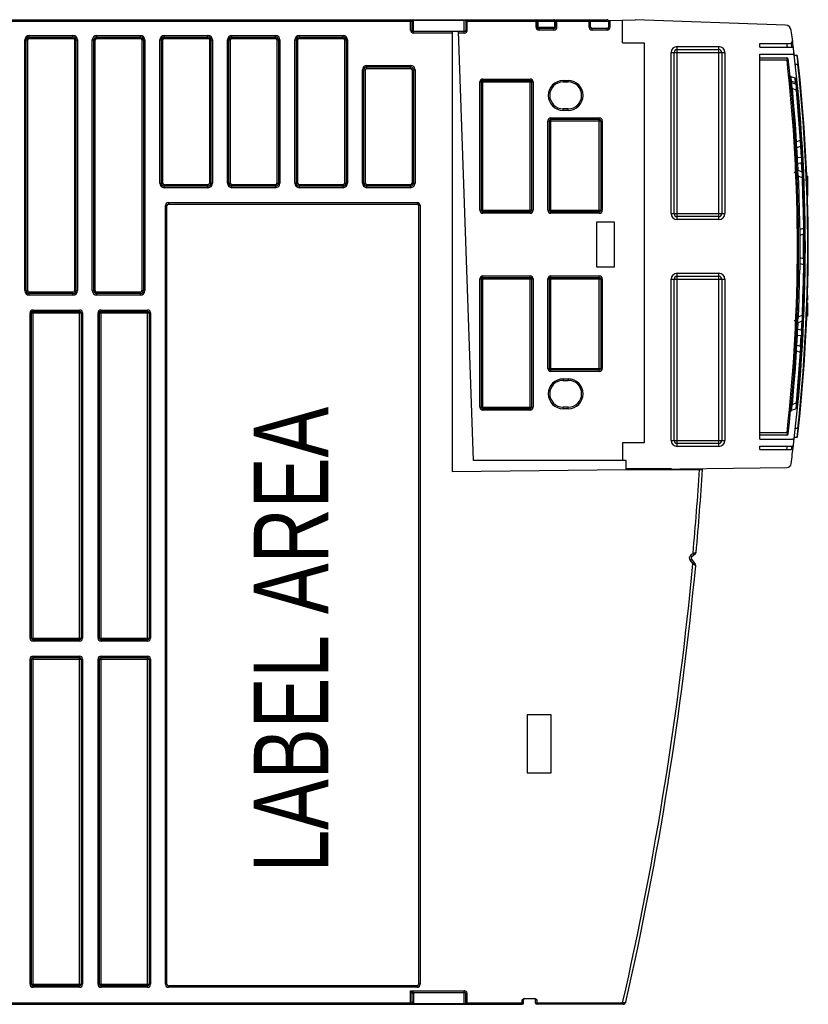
# Model space of a CAD drawing. Extents: x 0 to 420, y 0 to 297.
# Tile 3 of 37: x 173 to 199, y 61 to 94. Entities that reach past the tile are written whole.
import ezdxf

# ---------------------------------------------------------------- set-up
doc = ezdxf.new("R2010")
doc.units = 0
doc.header["$LTSCALE"] = 23.1
doc.layers.get('0').update_dxf_attribs({"linetype": 'CONTINUOUS'})
doc.styles.add('TEXTSTYLE_1', font='txt', dxfattribs={"width": 0.8})

msp = doc.modelspace()

# ---------------------------------------------------------------- linework, layer by layer
at = {"color": 7, "linetype": 'CONTINUOUS'}
for p, q in [((146.74, 93.839), (190.736, 93.839)), ((185.98, 93.489), (185.98, 93.789)), ((187.78, 93.789), (187.78, 93.489)), ((190.186, 93.589), (190.186, 93.789)), ((190.786, 93.789), (190.786, 93.589)), ((190.836, 93.839), (192.516, 93.839)), ((191.966, 93.589), (191.966, 93.789)), ((192.566, 93.808), (193.455, 93.839)), ((192.566, 93.808), (192.566, 93.589)), ((193.036, 93.063), (193.036, 93.825)), ((198.505, 93.656), (193.455, 93.839)), ((187.73, 93.439), (186.03, 93.439)), ((187.326, 93.439), (187.326, 78.694)), ((188.042, 79.063), (187.54, 93.439)), ((190.736, 93.539), (190.236, 93.539)), ((192.516, 93.539), (192.016, 93.539)), ((173.044, 84.759), (173.044, 93.159)), ((173.144, 93.259), (174.608, 93.259)), ((174.708, 93.159), (174.708, 84.759)), ((175.308, 84.759), (175.308, 93.159)), ((175.408, 93.259), (176.872, 93.259)), ((176.972, 93.159), (176.972, 84.759)), ((177.572, 88.359), (177.572, 93.159)), ((177.672, 93.259), (179.136, 93.259)), ((179.236, 93.159), (179.236, 88.359)), ((179.836, 88.359), (179.836, 93.159)), ((179.936, 93.259), (181.4, 93.259)), ((181.5, 93.159), (181.5, 88.359)), ((182.1, 88.359), (182.1, 93.159)), ((182.2, 93.259), (183.664, 93.259)), ((183.764, 93.159), (183.764, 88.359)), ((193.036, 93.063), (193.766, 93.063)), ((193.766, 93.063), (193.766, 79.663)), ((194.766, 87.339), (194.766, 92.739)), ((194.866, 92.839), (196.266, 92.839)), ((196.366, 92.739), (196.366, 87.339)), ((197.64, 93.039), (198.638, 93.039)), ((197.64, 92.919), (197.64, 93.039)), ((197.64, 92.919), (198.722, 92.919)), ((197.64, 92.679), (198.738, 92.679)), ((197.64, 79.781), (197.64, 92.679)), ((197.64, 92.559), (198.548, 92.559)), ((198.882, 92.639), (198.799, 92.639)), ((184.364, 88.359), (184.364, 92.159)), ((184.464, 92.259), (185.928, 92.259)), ((186.028, 92.159), (186.028, 88.359)), ((188.306, 87.451), (188.306, 91.751)), ((188.356, 91.801), (189.936, 91.801)), ((189.986, 91.751), (189.986, 87.451)), ((191.045, 91.751), (191.215, 91.751)), ((198.824, 91.876), (198.686, 91.926)), ((198.844, 91.676), (198.706, 91.726)), ((198.73, 91.536), (198.856, 91.49)), ((191.215, 90.851), (191.045, 90.851)), ((190.586, 87.451), (190.586, 90.451)), ((190.636, 90.501), (192.256, 90.501)), ((192.306, 90.451), (192.306, 87.451)), ((198.99, 89.785), (198.872, 89.741)), ((198.834, 89.698), (198.835, 89.699)), ((198.887, 89.555), (198.999, 89.595)), ((199.052, 89.41), (199.038, 89.655)), ((199.064, 89.197), (199.052, 89.41)), ((199.049, 88.739), (198.921, 88.786)), ((199.09, 88.66), (199.078, 88.911)), ((198.794, 88.737), (198.871, 88.678)), ((198.932, 88.597), (199.055, 88.552)), ((199.092, 88.612), (199.09, 88.66)), ((199.24, 88.597), (199.213, 88.597)), ((199.24, 88.597), (199.24, 87.92)), ((179.136, 88.259), (177.672, 88.259)), ((181.4, 88.259), (179.936, 88.259)), ((183.664, 88.259), (182.2, 88.259)), ((185.928, 88.259), (184.464, 88.259)), ((199.24, 88.261), (199.224, 88.261)), ((177.76, 61.509), (177.76, 87.609)), ((177.81, 87.659), (186.15, 87.659)), ((186.2, 87.609), (186.2, 61.509)), ((189.936, 87.401), (188.356, 87.401)), ((192.256, 87.401), (190.636, 87.401)), ((196.266, 87.239), (194.866, 87.239)), ((198.933, 87.281), (198.932, 87.281)), ((192.766, 87.051), (192.166, 87.051)), ((192.166, 87.051), (192.166, 85.551)), ((192.766, 85.551), (192.766, 87.051)), ((199.099, 86.846), (198.988, 86.805)), ((198.991, 86.617), (199.1, 86.657)), ((199.1, 85.821), (198.99, 85.861)), ((192.166, 85.551), (192.766, 85.551)), ((198.988, 85.673), (199.099, 85.633)), ((188.306, 80.851), (188.306, 85.151)), ((188.356, 85.201), (189.936, 85.201)), ((189.986, 85.151), (189.986, 80.851)), ((190.586, 82.151), (190.586, 85.151)), ((190.636, 85.201), (192.256, 85.201)), ((192.306, 85.151), (192.306, 82.151)), ((194.866, 85.239), (196.266, 85.239)), ((194.766, 79.739), (194.766, 85.139)), ((196.366, 85.139), (196.366, 79.739)), ((174.608, 84.659), (173.144, 84.659)), ((176.872, 84.659), (175.408, 84.659)), ((199.24, 84.599), (199.24, 84.439)), ((199.24, 84.204), (199.223, 84.204)), ((199.24, 84.352), (199.24, 83.899)), ((173.22, 73.109), (173.22, 84.009)), ((173.27, 84.059), (174.83, 84.059)), ((174.88, 84.009), (174.88, 73.109)), ((175.5, 73.109), (175.5, 84.009)), ((175.55, 84.059), (177.11, 84.059)), ((177.16, 84.009), (177.16, 73.109)), ((199.055, 83.927), (198.932, 83.882)), ((199.078, 83.569), (199.09, 83.822)), ((199.24, 83.899), (199.214, 83.899)), ((199.24, 84.048), (199.219, 84.048)), ((198.794, 83.741), (198.871, 83.8)), ((198.921, 83.693), (199.049, 83.74)), ((199.052, 83.068), (199.064, 83.281)), ((198.999, 82.883), (198.887, 82.924)), ((199.038, 82.823), (199.052, 83.068)), ((198.834, 82.781), (198.835, 82.779)), ((198.872, 82.737), (198.99, 82.694)), ((192.256, 82.101), (190.636, 82.101)), ((191.045, 81.751), (191.215, 81.751)), ((191.215, 80.851), (191.045, 80.851)), ((198.856, 80.988), (198.73, 80.942)), ((189.936, 80.801), (188.356, 80.801)), ((198.706, 80.752), (198.844, 80.802)), ((198.548, 79.919), (197.64, 79.919)), ((193.766, 79.663), (193.036, 79.663)), ((193.036, 79.663), (193.036, 79.063)), ((196.266, 79.639), (194.866, 79.639)), ((197.64, 79.781), (198.736, 79.781)), ((197.64, 79.541), (198.72, 79.541)), ((197.64, 79.439), (197.64, 79.541)), ((198.882, 79.839), (198.799, 79.839)), ((197.64, 79.439), (198.695, 79.439)), ((193.162, 79.063), (188.042, 79.063)), ((193.162, 78.763), (193.162, 79.063)), ((187.326, 78.694), (193.162, 78.763)), ((194.679, 78.781), (193.162, 78.781)), ((193.166, 78.763), (198.544, 78.827)), ((193.166, 78.763), (195.72, 78.763)), ((195.481, 75.938), (195.356, 75.837)), ((195.347, 75.753), (195.476, 75.593)), ((174.83, 73.059), (173.27, 73.059)), ((177.11, 73.059), (175.55, 73.059)), ((173.22, 61.509), (173.22, 72.409)), ((173.27, 72.459), (174.83, 72.459)), ((174.88, 72.409), (174.88, 61.509)), ((175.5, 61.509), (175.5, 72.409)), ((175.55, 72.459), (177.11, 72.459)), ((177.16, 72.409), (177.16, 61.509)), ((190.641, 70.539), (189.841, 70.539)), ((189.841, 70.539), (189.841, 68.599)), ((190.641, 68.599), (190.641, 70.539)), ((189.841, 68.599), (190.641, 68.599)), ((174.83, 61.459), (173.27, 61.459)), ((177.11, 61.459), (175.55, 61.459)), ((186.15, 61.459), (177.81, 61.459)), ((185.98, 60.889), (185.98, 61.189)), ((186.03, 61.239), (187.73, 61.239)), ((187.78, 60.889), (187.78, 61.189)), ((146.74, 60.839), (189.67, 60.839)), ((189.72, 60.889), (189.72, 60.989)), ((189.757, 61.039), (190.083, 61.039)), ((190.12, 60.889), (190.12, 60.989)), ((193.052, 60.839), (190.17, 60.839))]:
    msp.add_line(p, q, dxfattribs=at)
at = {"color": 9, "linetype": 'CONTINUOUS'}
for p, q in [((147.492, 93.789), (185.98, 93.789)), ((185.93, 93.489), (185.93, 93.839)), ((186.03, 93.389), (186.03, 93.839)), ((186.03, 93.825), (187.73, 93.825)), ((187.73, 93.389), (187.73, 93.839)), ((187.78, 93.789), (192.566, 93.789)), ((187.83, 93.489), (187.83, 93.839)), ((190.136, 93.589), (190.136, 93.839)), ((190.201, 93.789), (190.201, 93.589)), ((190.771, 93.589), (190.771, 93.789)), ((190.836, 93.589), (190.836, 93.839)), ((191.916, 93.589), (191.916, 93.839)), ((192.616, 93.81), (192.616, 93.589)), ((185.93, 93.489), (185.98, 93.489)), ((187.83, 93.489), (187.78, 93.489)), ((190.136, 93.589), (190.836, 93.589)), ((190.236, 93.489), (190.236, 93.539)), ((190.736, 93.489), (190.236, 93.489)), ((190.736, 93.489), (190.736, 93.539)), ((190.777, 93.561), (190.774, 93.57)), ((191.916, 93.589), (191.966, 93.589)), ((192.016, 93.489), (192.016, 93.539)), ((192.516, 93.489), (192.016, 93.489)), ((192.516, 93.489), (192.516, 93.539)), ((192.616, 93.589), (192.566, 93.589)), ((172.994, 84.759), (172.994, 93.159)), ((172.994, 93.159), (173.094, 93.159)), ((173.094, 84.759), (173.094, 93.159)), ((173.144, 93.209), (173.144, 93.309)), ((173.144, 93.309), (174.608, 93.309)), ((173.144, 93.209), (174.608, 93.209)), ((174.608, 93.209), (174.608, 93.309)), ((174.658, 93.159), (174.658, 84.759)), ((174.658, 93.159), (174.758, 93.159)), ((174.758, 93.159), (174.758, 84.759)), ((175.258, 84.759), (175.258, 93.159)), ((175.258, 93.159), (175.358, 93.159)), ((175.358, 84.759), (175.358, 93.159)), ((175.408, 93.209), (175.408, 93.309)), ((175.408, 93.309), (176.872, 93.309)), ((175.408, 93.209), (176.872, 93.209)), ((176.872, 93.209), (176.872, 93.309)), ((176.922, 93.159), (176.922, 84.759)), ((176.922, 93.159), (177.022, 93.159)), ((177.022, 93.159), (177.022, 84.759)), ((177.522, 88.359), (177.522, 93.159)), ((177.522, 93.159), (177.622, 93.159)), ((177.622, 88.359), (177.622, 93.159)), ((177.672, 93.209), (177.672, 93.309)), ((177.672, 93.309), (179.136, 93.309)), ((177.672, 93.209), (179.136, 93.209)), ((179.136, 93.209), (179.136, 93.309)), ((179.186, 93.159), (179.186, 88.359)), ((179.186, 93.159), (179.286, 93.159)), ((179.286, 93.159), (179.286, 88.359)), ((179.786, 88.359), (179.786, 93.159)), ((179.786, 93.159), (179.886, 93.159)), ((179.886, 88.359), (179.886, 93.159)), ((179.936, 93.209), (179.936, 93.309)), ((179.936, 93.309), (181.4, 93.309)), ((179.936, 93.209), (181.4, 93.209)), ((181.4, 93.209), (181.4, 93.309)), ((181.45, 93.159), (181.45, 88.359)), ((181.45, 93.159), (181.55, 93.159)), ((181.55, 93.159), (181.55, 88.359)), ((182.05, 88.359), (182.05, 93.159)), ((182.05, 93.159), (182.15, 93.159)), ((182.15, 88.359), (182.15, 93.159)), ((182.2, 93.209), (182.2, 93.309)), ((182.2, 93.309), (183.664, 93.309)), ((182.2, 93.209), (183.664, 93.209)), ((183.664, 93.209), (183.664, 93.309)), ((183.714, 93.159), (183.714, 88.359)), ((183.714, 93.159), (183.814, 93.159)), ((183.814, 93.159), (183.814, 88.359)), ((187.326, 93.389), (186.03, 93.389)), ((187.73, 93.389), (187.542, 93.389)), ((194.666, 92.739), (196.466, 92.739)), ((194.666, 87.339), (194.666, 92.739)), ((194.866, 92.939), (196.266, 92.939)), ((194.866, 87.139), (194.866, 92.939)), ((196.266, 87.139), (196.266, 92.939)), ((196.466, 92.739), (196.466, 87.339)), ((198.715, 92.922), (198.716, 92.921)), ((198.553, 92.479), (197.64, 92.479)), ((198.548, 92.559), (198.553, 92.479)), ((198.592, 92.484), (198.553, 92.479)), ((198.882, 92.639), (198.902, 92.446)), ((198.902, 92.446), (198.913, 92.339)), ((184.314, 88.359), (184.314, 92.159)), ((184.314, 92.159), (184.414, 92.159)), ((184.414, 88.359), (184.414, 92.159)), ((184.464, 92.209), (184.464, 92.309)), ((184.464, 92.309), (185.928, 92.309)), ((184.464, 92.209), (185.928, 92.209)), ((185.928, 92.209), (185.928, 92.309)), ((185.978, 92.159), (185.978, 88.359)), ((185.978, 92.159), (186.078, 92.159)), ((186.078, 92.159), (186.078, 88.359)), ((198.913, 92.339), (198.833, 92.339)), ((198.933, 92.341), (198.913, 92.339)), ((188.256, 91.751), (190.036, 91.751)), ((188.256, 87.451), (188.256, 91.751)), ((188.356, 91.851), (189.936, 91.851)), ((188.356, 87.351), (188.356, 91.851)), ((189.936, 87.351), (189.936, 91.851)), ((190.036, 91.751), (190.036, 87.451)), ((191.045, 91.801), (191.215, 91.801)), ((191.045, 91.801), (191.045, 91.751)), ((191.215, 91.801), (191.215, 91.751)), ((198.703, 91.768), (198.683, 91.779)), ((198.703, 91.768), (198.686, 91.926)), ((198.838, 91.731), (198.703, 91.768)), ((198.838, 91.731), (198.824, 91.876)), ((198.691, 91.533), (198.73, 91.536)), ((198.702, 91.729), (198.701, 91.737)), ((198.838, 91.731), (198.845, 91.708)), ((198.845, 91.708), (198.848, 91.674)), ((198.856, 91.49), (198.896, 91.494)), ((191.045, 90.801), (191.045, 90.851)), ((191.215, 90.801), (191.045, 90.801)), ((191.215, 90.801), (191.215, 90.851)), ((190.536, 90.451), (192.356, 90.451)), ((190.536, 87.451), (190.536, 90.451)), ((190.636, 90.551), (192.256, 90.551)), ((190.636, 87.351), (190.636, 90.551)), ((192.256, 87.351), (192.256, 90.551)), ((192.356, 90.451), (192.356, 87.451)), ((199.03, 89.787), (198.99, 89.785)), ((198.872, 89.741), (198.832, 89.739)), ((198.901, 89.209), (198.881, 89.551)), ((199.003, 89.596), (199.025, 89.225)), ((199.025, 89.225), (198.901, 89.209)), ((198.914, 89.027), (199.03, 89.041)), ((198.926, 88.784), (198.914, 89.027)), ((199.03, 89.041), (199.044, 88.741)), ((198.892, 88.595), (198.932, 88.597)), ((199.055, 88.552), (199.094, 88.553)), ((199.24, 88.572), (199.214, 88.572)), ((199.24, 88.512), (199.216, 88.512)), ((199.24, 88.443), (199.218, 88.443)), ((177.522, 88.359), (177.622, 88.359)), ((177.672, 88.209), (177.672, 88.309)), ((179.136, 88.309), (177.672, 88.309)), ((179.136, 88.209), (177.672, 88.209)), ((179.136, 88.209), (179.136, 88.309)), ((179.186, 88.359), (179.286, 88.359)), ((179.786, 88.359), (179.886, 88.359)), ((179.936, 88.209), (179.936, 88.309)), ((181.4, 88.309), (179.936, 88.309)), ((181.4, 88.209), (179.936, 88.209)), ((181.4, 88.209), (181.4, 88.309)), ((181.45, 88.359), (181.55, 88.359)), ((182.05, 88.359), (182.15, 88.359)), ((182.2, 88.209), (182.2, 88.309)), ((183.664, 88.309), (182.2, 88.309)), ((183.664, 88.209), (182.2, 88.209)), ((183.664, 88.209), (183.664, 88.309)), ((183.714, 88.359), (183.814, 88.359)), ((184.314, 88.359), (184.414, 88.359)), ((184.464, 88.209), (184.464, 88.309)), ((185.928, 88.309), (184.464, 88.309)), ((185.928, 88.209), (184.464, 88.209)), ((185.928, 88.209), (185.928, 88.309)), ((185.978, 88.359), (186.078, 88.359)), ((199.24, 88.392), (199.22, 88.392)), ((177.71, 61.509), (177.71, 87.609)), ((177.71, 87.609), (177.76, 87.609)), ((177.81, 87.709), (177.81, 87.659)), ((177.81, 87.709), (186.15, 87.709)), ((186.15, 87.709), (186.15, 87.659)), ((186.25, 87.609), (186.2, 87.609)), ((186.25, 87.609), (186.25, 61.509)), ((188.256, 87.451), (190.036, 87.451)), ((190.536, 87.451), (192.356, 87.451)), ((189.936, 87.351), (188.356, 87.351)), ((192.256, 87.351), (190.636, 87.351)), ((194.666, 87.339), (196.466, 87.339)), ((196.266, 87.139), (194.866, 87.139)), ((199.139, 86.846), (199.099, 86.846)), ((199.099, 85.633), (199.139, 85.632)), ((188.256, 85.151), (190.036, 85.151)), ((188.256, 80.851), (188.256, 85.151)), ((188.356, 85.251), (189.936, 85.251)), ((188.356, 80.751), (188.356, 85.251)), ((189.936, 80.751), (189.936, 85.251)), ((190.036, 85.151), (190.036, 80.851)), ((190.536, 85.151), (192.356, 85.151)), ((190.536, 82.151), (190.536, 85.151)), ((190.636, 85.251), (192.256, 85.251)), ((190.636, 82.051), (190.636, 85.251)), ((192.256, 82.051), (192.256, 85.251)), ((192.356, 85.151), (192.356, 82.151)), ((194.866, 85.339), (196.266, 85.339)), ((194.866, 79.539), (194.866, 85.339)), ((196.266, 79.539), (196.266, 85.339)), ((194.666, 85.139), (196.466, 85.139)), ((194.666, 79.739), (194.666, 85.139)), ((196.466, 85.139), (196.466, 79.739)), ((172.994, 84.759), (173.094, 84.759)), ((173.144, 84.609), (173.144, 84.709)), ((174.608, 84.709), (173.144, 84.709)), ((174.608, 84.609), (173.144, 84.609)), ((174.608, 84.609), (174.608, 84.709)), ((174.658, 84.759), (174.758, 84.759)), ((175.258, 84.759), (175.358, 84.759)), ((175.408, 84.609), (175.408, 84.709)), ((176.872, 84.709), (175.408, 84.709)), ((176.872, 84.609), (175.408, 84.609)), ((176.872, 84.609), (176.872, 84.709)), ((176.922, 84.759), (177.022, 84.759)), ((173.17, 73.109), (173.17, 84.009)), ((173.17, 84.009), (174.93, 84.009)), ((173.27, 73.009), (173.27, 84.109)), ((173.27, 84.109), (174.83, 84.109)), ((174.83, 73.009), (174.83, 84.109)), ((174.93, 84.009), (174.93, 73.109)), ((175.45, 73.109), (175.45, 84.009)), ((175.45, 84.009), (177.21, 84.009)), ((175.55, 73.009), (175.55, 84.109)), ((175.55, 84.109), (177.11, 84.109)), ((177.11, 73.009), (177.11, 84.109)), ((177.21, 84.009), (177.21, 73.109)), ((198.932, 83.882), (198.892, 83.884)), ((199.094, 83.925), (199.055, 83.927)), ((198.914, 83.452), (198.926, 83.693)), ((199.044, 83.738), (199.03, 83.438)), ((198.881, 82.927), (198.901, 83.27)), ((198.901, 83.27), (199.025, 83.254)), ((199.03, 83.438), (198.914, 83.452)), ((199.003, 82.883), (199.025, 83.254)), ((198.832, 82.74), (198.872, 82.737)), ((198.99, 82.694), (199.03, 82.691)), ((190.536, 82.151), (192.356, 82.151)), ((192.256, 82.051), (190.636, 82.051)), ((191.045, 81.801), (191.215, 81.801)), ((191.045, 81.801), (191.045, 81.751)), ((191.215, 81.801), (191.215, 81.751)), ((188.256, 80.851), (190.036, 80.851)), ((191.045, 80.801), (191.045, 80.851)), ((191.215, 80.801), (191.215, 80.851)), ((198.73, 80.942), (198.691, 80.946)), ((198.896, 80.985), (198.856, 80.988)), ((189.936, 80.751), (188.356, 80.751)), ((191.215, 80.801), (191.045, 80.801)), ((197.64, 79.999), (198.553, 79.999)), ((198.553, 79.999), (198.548, 79.919)), ((198.553, 79.999), (198.592, 79.995)), ((198.913, 80.139), (198.833, 80.139)), ((198.893, 79.94), (198.882, 79.839)), ((198.913, 80.139), (198.893, 79.94)), ((198.933, 80.137), (198.913, 80.139)), ((194.666, 79.739), (196.466, 79.739)), ((196.266, 79.539), (194.866, 79.539)), ((195.4, 75.95), (195.318, 75.884)), ((195.503, 75.979), (195.4, 75.95)), ((195.437, 75.903), (195.4, 75.95)), ((195.347, 75.753), (195.3, 75.715)), ((195.3, 75.715), (195.394, 75.6)), ((195.318, 75.884), (195.356, 75.837)), ((195.44, 75.637), (195.394, 75.6)), ((195.394, 75.6), (195.49, 75.55)), ((173.17, 73.109), (174.93, 73.109)), ((174.83, 73.009), (173.27, 73.009)), ((175.45, 73.109), (177.21, 73.109)), ((177.11, 73.009), (175.55, 73.009)), ((173.17, 72.409), (174.93, 72.409)), ((173.17, 61.509), (173.17, 72.409)), ((173.27, 72.509), (174.83, 72.509)), ((173.27, 61.409), (173.27, 72.509)), ((174.83, 61.409), (174.83, 72.509)), ((174.93, 72.409), (174.93, 61.509)), ((175.45, 72.409), (177.21, 72.409)), ((175.45, 61.509), (175.45, 72.409)), ((175.55, 72.509), (177.11, 72.509)), ((175.55, 61.409), (175.55, 72.509)), ((177.11, 61.409), (177.11, 72.509)), ((177.21, 72.409), (177.21, 61.509)), ((173.17, 61.509), (174.93, 61.509)), ((174.83, 61.409), (173.27, 61.409)), ((175.45, 61.509), (177.21, 61.509)), ((177.11, 61.409), (175.55, 61.409)), ((177.71, 61.509), (177.76, 61.509)), ((177.81, 61.409), (177.81, 61.459)), ((186.15, 61.409), (177.81, 61.409)), ((186.15, 61.409), (186.15, 61.459)), ((186.25, 61.509), (186.2, 61.509)), ((185.93, 61.289), (187.73, 61.289)), ((185.93, 61.289), (186.03, 61.239)), ((185.93, 61.289), (185.98, 61.189)), ((185.93, 60.839), (185.93, 61.289)), ((186.03, 61.239), (186.03, 60.925)), ((187.73, 61.281), (187.73, 61.289)), ((187.73, 61.264), (187.73, 61.281)), ((187.73, 61.246), (187.73, 61.264)), ((187.73, 60.839), (187.73, 61.246)), ((187.78, 61.189), (187.83, 61.189)), ((187.83, 60.839), (187.83, 61.189)), ((147.494, 60.889), (185.98, 60.889)), ((187.73, 60.854), (186.001, 60.854)), ((187.78, 60.889), (189.72, 60.889)), ((189.67, 60.989), (189.72, 60.989)), ((189.67, 60.839), (189.67, 60.989)), ((190.12, 60.989), (190.17, 60.989)), ((190.12, 60.889), (193.041, 60.889)), ((190.17, 60.839), (190.17, 60.989)), ((193.063, 60.887), (193.041, 60.889)), ((193.041, 60.839), (193.041, 60.889))]:
    msp.add_line(p, q, dxfattribs=at)
for points in [[(186.03, 93.825), (186.025, 93.824), (186.019, 93.824), (186.014, 93.823), (186.008, 93.821), (186.002, 93.819), (185.997, 93.816), (185.991, 93.812), (185.987, 93.807), (185.983, 93.802), (185.981, 93.796), (185.98, 93.789)], [(187.78, 93.789), (187.779, 93.796), (187.777, 93.802), (187.773, 93.807), (187.769, 93.812), (187.763, 93.816), (187.758, 93.819), (187.752, 93.821), (187.746, 93.823), (187.74, 93.824), (187.735, 93.824), (187.73, 93.825)], [(190.165, 93.839), (190.172, 93.838), (190.179, 93.835), (190.185, 93.831), (190.19, 93.825), (190.195, 93.817), (190.198, 93.808), (190.2, 93.799), (190.201, 93.789)], [(190.771, 93.789), (190.771, 93.799), (190.769, 93.808), (190.765, 93.817), (190.761, 93.825), (190.756, 93.831), (190.749, 93.835), (190.743, 93.838), (190.736, 93.839)], [(190.201, 93.589), (190.201, 93.579), (190.203, 93.57), (190.207, 93.561), (190.211, 93.554), (190.216, 93.548), (190.222, 93.543), (190.229, 93.54), (190.236, 93.539)], [(190.774, 93.57), (190.772, 93.579), (190.771, 93.589)], [(198.683, 91.779), (198.67, 91.796), (198.663, 91.817)], [(198.701, 91.737), (198.7, 91.751), (198.701, 91.761), (198.703, 91.768)], [(198.73, 91.536), (198.723, 91.575), (198.717, 91.61), (198.712, 91.64), (198.708, 91.666), (198.705, 91.687), (198.704, 91.704), (198.703, 91.717), (198.704, 91.724), (198.706, 91.726)], [(198.878, 91.682), (198.871, 91.702), (198.858, 91.72), (198.838, 91.731)], [(198.844, 91.676), (198.849, 91.666), (198.853, 91.639), (198.855, 91.599), (198.857, 91.549), (198.856, 91.49)], [(198.856, 91.49), (198.907, 90.922), (198.951, 90.354), (198.99, 89.785)], [(198.99, 89.785), (198.998, 89.726), (199.002, 89.674), (199.004, 89.633), (199.003, 89.606), (198.999, 89.595)], [(198.887, 89.555), (198.881, 89.563), (198.877, 89.588), (198.874, 89.63), (198.872, 89.682), (198.872, 89.741)], [(198.901, 89.209), (198.881, 89.215), (198.867, 89.224), (198.862, 89.236)], [(198.914, 89.027), (198.908, 89.055), (198.903, 89.09), (198.9, 89.131), (198.899, 89.17), (198.901, 89.209)], [(199.064, 89.197), (199.059, 89.209), (199.045, 89.219), (199.025, 89.225)], [(199.025, 89.225), (199.032, 89.175), (199.035, 89.124), (199.034, 89.077), (199.03, 89.041)], [(198.875, 88.975), (198.879, 88.996), (198.893, 89.015), (198.914, 89.027)], [(198.932, 88.597), (198.924, 88.662), (198.919, 88.714), (198.916, 88.755), (198.917, 88.778), (198.921, 88.786)], [(199.03, 89.041), (199.051, 89.052), (199.065, 89.07), (199.069, 89.092)], [(199.049, 88.739), (199.054, 88.728), (199.057, 88.701), (199.058, 88.661), (199.057, 88.61), (199.055, 88.552)], [(199.055, 88.552), (199.075, 87.983), (199.09, 87.414), (199.099, 86.846)], [(199.099, 86.846), (199.104, 86.787), (199.107, 86.735), (199.107, 86.694), (199.105, 86.668), (199.1, 86.657)], [(199.101, 85.821), (199.102, 86.093), (199.102, 86.382), (199.101, 86.657)], [(199.1, 85.821), (199.105, 85.81), (199.107, 85.783), (199.107, 85.742), (199.104, 85.691), (199.099, 85.633)], [(199.099, 85.633), (199.09, 85.064), (199.075, 84.495), (199.055, 83.927)], [(198.921, 83.693), (198.917, 83.701), (198.917, 83.726), (198.919, 83.768), (198.924, 83.819), (198.932, 83.882)], [(199.055, 83.927), (199.057, 83.868), (199.058, 83.817), (199.057, 83.776), (199.054, 83.75), (199.049, 83.74)], [(198.914, 83.452), (198.893, 83.463), (198.879, 83.482), (198.875, 83.503)], [(198.862, 83.243), (198.867, 83.254), (198.881, 83.264), (198.901, 83.27)], [(198.901, 83.27), (198.899, 83.311), (198.9, 83.352), (198.903, 83.391), (198.908, 83.425), (198.914, 83.452)], [(199.03, 83.438), (199.034, 83.401), (199.035, 83.354), (199.032, 83.302), (199.025, 83.254)], [(199.025, 83.254), (199.045, 83.259), (199.058, 83.269), (199.064, 83.281)], [(199.069, 83.386), (199.065, 83.407), (199.052, 83.426), (199.03, 83.438)], [(198.872, 82.737), (198.872, 82.799), (198.874, 82.851), (198.877, 82.892), (198.881, 82.916), (198.887, 82.924)], [(198.999, 82.883), (199.003, 82.872), (199.004, 82.845), (199.002, 82.803), (198.997, 82.752), (198.99, 82.694)], [(198.99, 82.694), (198.951, 82.125), (198.907, 81.556), (198.856, 80.988)], [(198.706, 80.752), (198.704, 80.754), (198.703, 80.761), (198.704, 80.774), (198.705, 80.791), (198.708, 80.812), (198.712, 80.838), (198.717, 80.869), (198.723, 80.903), (198.73, 80.942)], [(198.856, 80.988), (198.857, 80.929), (198.855, 80.878), (198.852, 80.838), (198.849, 80.812), (198.844, 80.802)], [(187.83, 61.189), (187.829, 61.203), (187.826, 61.217), (187.821, 61.231), (187.814, 61.243), (187.805, 61.255), (187.795, 61.265), (187.784, 61.273), (187.772, 61.28), (187.758, 61.285), (187.744, 61.288), (187.73, 61.289)], [(185.978, 60.845), (185.963, 60.842), (185.948, 60.84), (185.93, 60.839)], [(185.965, 60.854), (185.97, 60.857), (185.977, 60.859), (185.984, 60.859), (185.992, 60.857), (186.001, 60.854)], [(186.001, 60.854), (185.99, 60.849), (185.978, 60.845)], [(185.98, 60.889), (185.981, 60.896), (185.984, 60.903), (185.988, 60.909), (185.995, 60.914), (186.002, 60.919), (186.011, 60.922), (186.02, 60.924), (186.03, 60.925)], [(186.03, 60.925), (186.029, 60.908), (186.024, 60.892), (186.018, 60.878), (186.01, 60.865), (186.001, 60.854)], [(187.73, 60.854), (187.735, 60.854), (187.74, 60.855), (187.746, 60.856), (187.752, 60.857), (187.758, 60.86), (187.763, 60.863), (187.769, 60.867), (187.773, 60.871), (187.777, 60.877), (187.779, 60.883), (187.78, 60.889)], [(193.052, 60.839), (193.054, 60.84), (193.057, 60.844), (193.059, 60.85), (193.06, 60.857), (193.062, 60.866), (193.063, 60.876), (193.063, 60.887)], [(193.15, 60.917), (193.147, 60.91), (193.141, 60.903), (193.134, 60.897), (193.125, 60.893), (193.114, 60.889), (193.102, 60.887), (193.09, 60.886), (193.076, 60.886), (193.063, 60.887)]]:
    msp.add_lwpolyline(points, dxfattribs=at)
at = {"color": 7, "linetype": 'CONTINUOUS'}
for points in [[(198.686, 91.926), (198.676, 91.931), (198.667, 91.938), (198.66, 91.946), (198.653, 91.955), (198.649, 91.966), (198.647, 91.977)], [(198.863, 91.826), (198.861, 91.837), (198.857, 91.847), (198.851, 91.857), (198.843, 91.865), (198.834, 91.872), (198.824, 91.876)], [(198.872, 89.741), (198.831, 90.34), (198.784, 90.939), (198.73, 91.536)], [(198.971, 87.263), (198.969, 87.4), (198.954, 87.998), (198.932, 88.597)], [(198.932, 83.882), (198.954, 84.48), (198.969, 85.078), (198.973, 85.299)], [(198.73, 80.942), (198.784, 81.54), (198.831, 82.138), (198.872, 82.737)], [(198.718, 80.872), (198.699, 80.861), (198.686, 80.843), (198.679, 80.822)], [(189.67, 60.989), (189.686, 61.005), (189.701, 61.017), (189.715, 61.027), (189.73, 61.034), (189.743, 61.038), (189.757, 61.039)], [(190.083, 61.039), (190.096, 61.038), (190.11, 61.034), (190.124, 61.027), (190.139, 61.017), (190.154, 61.005), (190.17, 60.989)]]:
    msp.add_lwpolyline(points, dxfattribs=at)
for centre, radius, start, end in [((185.93, 93.789), 0.05, 0, 90), ((187.83, 93.789), 0.05, 90, 180), ((190.136, 93.789), 0.05, 0, 90), ((190.736, 93.789), 0.05, 0, 90), ((190.836, 93.789), 0.05, 90, 180), ((191.916, 93.789), 0.05, 0, 90), ((192.516, 93.789), 0.05, 28.0773, 90), ((186.03, 93.489), 0.05, 180, 270), ((187.73, 93.489), 0.05, 270, 360), ((190.236, 93.589), 0.05, 180, 270), ((190.736, 93.589), 0.05, 270, 360), ((192.016, 93.589), 0.05, 180, 270), ((192.516, 93.589), 0.05, 270, 360), ((198.497, 93.456), 0.2, 7.431, 87.92), ((143.166, 86.239), 56, 6.8239, 7.431), ((173.144, 93.159), 0.1, 90, 180), ((174.608, 93.159), 0.1, 0, 90), ((175.408, 93.159), 0.1, 90, 180), ((176.872, 93.159), 0.1, 0, 90), ((177.672, 93.159), 0.1, 90, 180), ((179.136, 93.159), 0.1, 0, 90), ((179.936, 93.159), 0.1, 90, 180), ((181.4, 93.159), 0.1, 0, 90), ((182.2, 93.159), 0.1, 90, 180), ((183.664, 93.159), 0.1, 0, 90), ((198.638, 93.139), 0.1, 270, 7.0904), ((194.866, 92.739), 0.1, 90, 180), ((196.266, 92.739), 0.1, 0, 90), ((143.166, 86.239), 55.8, 6.8756, 6.9997), ((198.722, 92.869), 0.05, 6.8055, 90), ((198.738, 92.729), 0.05, 270, 6.6611), ((143.166, 86.239), 56, 353.176, 6.8055), ((198.548, 92.519), 0.04, 6.4469, 90), ((142.972, 86.239), 55.97, 353.5531, 6.4469), ((198.882, 92.619), 0.02, 6.5325, 90), ((143.166, 86.239), 56.1, 353.4675, 6.5325), ((184.464, 92.159), 0.1, 90, 180), ((185.928, 92.159), 0.1, 0, 90), ((188.356, 91.751), 0.05, 90, 180), ((189.936, 91.751), 0.05, 0, 90), ((191.045, 91.301), 0.45, 90, 270), ((191.215, 91.301), 0.45, 270, 90), ((198.727, 91.783), 0.06, 185.6781, 250), ((142.972, 86.239), 56.17, 5.5032, 5.7078), ((198.823, 91.62), 0.06, 5.5029, 70), ((142.972, 86.239), 56.17, 354.4971, 5.5029), ((190.636, 90.451), 0.05, 90, 180), ((192.256, 90.451), 0.05, 0, 90), ((198.907, 89.498), 0.06, 110, 183.3344), ((198.978, 89.652), 0.06, 290, 3.4867), ((198.941, 88.842), 0.06, 182.6625, 250), ((199.029, 88.682), 0.06, 2.4957, 70), ((177.672, 88.359), 0.1, 180, 270), ((179.136, 88.359), 0.1, 270, 360), ((179.936, 88.359), 0.1, 180, 270), ((181.4, 88.359), 0.1, 270, 360), ((182.2, 88.359), 0.1, 180, 270), ((183.664, 88.359), 0.1, 270, 360), ((184.464, 88.359), 0.1, 180, 270), ((185.928, 88.359), 0.1, 270, 360), ((177.81, 87.609), 0.05, 90, 180), ((186.15, 87.609), 0.05, 0, 90), ((188.356, 87.451), 0.05, 180, 270), ((189.936, 87.451), 0.05, 270, 360), ((190.636, 87.451), 0.05, 180, 270), ((192.256, 87.451), 0.05, 270, 360), ((194.866, 87.339), 0.1, 180, 270), ((196.266, 87.339), 0.1, 270, 360), ((198.933, 87.231), 0.05, 1.0154, 90), ((142.972, 86.239), 56.02, 359.0703, 1.0154), ((199.08, 86.714), 0.06, 290, 0.4845), ((199.08, 85.765), 0.06, 359.5155, 70), ((188.356, 85.151), 0.05, 90, 180), ((189.936, 85.151), 0.05, 0, 90), ((190.636, 85.151), 0.05, 90, 180), ((192.256, 85.151), 0.05, 0, 90), ((194.866, 85.139), 0.1, 90, 180), ((196.266, 85.139), 0.1, 0, 90), ((198.935, 85.331), 0.05, 270, 359.0703), ((173.144, 84.759), 0.1, 180, 270), ((174.608, 84.759), 0.1, 270, 360), ((175.408, 84.759), 0.1, 180, 270), ((176.872, 84.759), 0.1, 270, 360), ((173.27, 84.009), 0.05, 90, 180), ((174.83, 84.009), 0.05, 0, 90), ((175.55, 84.009), 0.05, 90, 180), ((177.11, 84.009), 0.05, 0, 90), ((198.941, 83.637), 0.06, 110, 177.3375), ((199.029, 83.796), 0.06, 290, 357.5043), ((198.907, 82.98), 0.06, 176.6656, 250), ((198.978, 82.827), 0.06, 356.5133, 70), ((142.961, 86.24), 55.981, 355.7477, 356.4149), ((190.636, 82.151), 0.05, 180, 270), ((192.256, 82.151), 0.05, 270, 360), ((191.045, 81.301), 0.45, 90, 270), ((191.215, 81.301), 0.45, 270, 90), ((188.356, 80.851), 0.05, 180, 270), ((189.936, 80.851), 0.05, 270, 360), ((198.823, 80.859), 0.06, 290, 354.4971), ((198.727, 80.696), 0.06, 110, 174.322), ((198.548, 79.959), 0.04, 270, 353.5531), ((194.866, 79.739), 0.1, 180, 270), ((196.266, 79.739), 0.1, 270, 360), ((143.166, 86.239), 55.8, 353.0003, 353.1058), ((143.166, 86.239), 56, 352.5288, 353.1603), ((198.72, 79.591), 0.05, 270, 353.176), ((198.736, 79.731), 0.05, 353.3203, 90), ((198.882, 79.859), 0.02, 270, 353.4675), ((198.695, 79.389), 0.05, 352.9676, 90), ((198.542, 78.977), 0.15, 270.6816, 352.5288), ((81.186, 86.3), 114.782, 354.84118, 356.23513), ((195.443, 75.985), 0.06, 309, 354.8412), ((195.394, 75.79), 0.06, 129, 219), ((195.43, 75.555), 0.06, 354.6148, 39), ((81.192, 86.324), 114.804, 347.21426, 354.61484), ((173.27, 73.109), 0.05, 180, 270), ((174.83, 73.109), 0.05, 270, 360), ((175.55, 73.109), 0.05, 180, 270), ((177.11, 73.109), 0.05, 270, 360), ((173.27, 72.409), 0.05, 90, 180), ((174.83, 72.409), 0.05, 0, 90), ((175.55, 72.409), 0.05, 90, 180), ((177.11, 72.409), 0.05, 0, 90), ((173.27, 61.509), 0.05, 180, 270), ((174.83, 61.509), 0.05, 270, 360), ((175.55, 61.509), 0.05, 180, 270), ((177.11, 61.509), 0.05, 270, 360), ((177.81, 61.509), 0.05, 180, 270), ((186.15, 61.509), 0.05, 270, 360), ((186.03, 61.189), 0.05, 90, 180), ((187.73, 61.189), 0.05, 0, 90), ((185.93, 60.889), 0.05, 270, 360), ((187.83, 60.889), 0.05, 180, 270), ((189.67, 60.889), 0.05, 270, 360), ((189.77, 60.989), 0.05, 101.25, 180), ((190.07, 60.989), 0.05, 0, 78.75), ((190.17, 60.889), 0.05, 180, 270), ((193.052, 60.939), 0.1, 270, 347.2143)]:
    msp.add_arc(centre, radius, start, end, dxfattribs=at)
at = {"color": 9, "linetype": 'CONTINUOUS'}
for centre, radius, start, end in [((186.03, 93.489), 0.1, 180, 270), ((187.73, 93.489), 0.1, 270, 360), ((190.236, 93.589), 0.1, 180, 270), ((190.736, 93.589), 0.1, 270, 360), ((192.016, 93.589), 0.1, 180, 270), ((192.516, 93.589), 0.1, 270, 360), ((173.144, 93.159), 0.15, 90, 180), ((173.144, 93.159), 0.05, 90, 180), ((174.608, 93.159), 0.15, 0, 90), ((174.608, 93.159), 0.05, 0, 90), ((175.408, 93.159), 0.15, 90, 180), ((175.408, 93.159), 0.05, 90, 180), ((176.872, 93.159), 0.15, 0, 90), ((176.872, 93.159), 0.05, 0, 90), ((177.672, 93.159), 0.15, 90, 180), ((177.672, 93.159), 0.05, 90, 180), ((179.136, 93.159), 0.15, 0, 90), ((179.136, 93.159), 0.05, 0, 90), ((179.936, 93.159), 0.15, 90, 180), ((179.936, 93.159), 0.05, 90, 180), ((181.4, 93.159), 0.15, 0, 90), ((181.4, 93.159), 0.05, 0, 90), ((182.2, 93.159), 0.15, 90, 180), ((182.2, 93.159), 0.05, 90, 180), ((183.664, 93.159), 0.15, 0, 90), ((183.664, 93.159), 0.05, 0, 90), ((194.866, 92.739), 0.2, 90, 180), ((196.266, 92.739), 0.2, 0, 90), ((143.166, 86.239), 55.95, 6.8598, 7.0016), ((142.972, 86.239), 55.93, 353.5943, 6.4057), ((184.464, 92.159), 0.15, 90, 180), ((184.464, 92.159), 0.05, 90, 180), ((185.928, 92.159), 0.15, 0, 90), ((185.928, 92.159), 0.05, 0, 90), ((143.166, 86.239), 56.08, 353.7554, 6.2446), ((188.356, 91.751), 0.1, 90, 180), ((189.936, 91.751), 0.1, 0, 90), ((191.045, 91.301), 0.5, 90, 270), ((191.215, 91.301), 0.5, 270, 90), ((190.636, 90.451), 0.1, 90, 180), ((192.256, 90.451), 0.1, 0, 90), ((177.672, 88.359), 0.15, 180, 270), ((177.672, 88.359), 0.05, 180, 270), ((179.136, 88.359), 0.05, 270, 360), ((179.136, 88.359), 0.15, 270, 360), ((179.936, 88.359), 0.15, 180, 270), ((179.936, 88.359), 0.05, 180, 270), ((181.4, 88.359), 0.05, 270, 360), ((181.4, 88.359), 0.15, 270, 360), ((182.2, 88.359), 0.15, 180, 270), ((182.2, 88.359), 0.05, 180, 270), ((183.664, 88.359), 0.05, 270, 360), ((183.664, 88.359), 0.15, 270, 360), ((184.464, 88.359), 0.15, 180, 270), ((184.464, 88.359), 0.05, 180, 270), ((185.928, 88.359), 0.05, 270, 360), ((185.928, 88.359), 0.15, 270, 360), ((177.81, 87.609), 0.1, 90, 180), ((186.15, 87.609), 0.1, 0, 90), ((188.356, 87.451), 0.1, 180, 270), ((189.936, 87.451), 0.1, 270, 360), ((190.636, 87.451), 0.1, 180, 270), ((192.256, 87.451), 0.1, 270, 360), ((194.866, 87.339), 0.2, 180, 270), ((196.266, 87.339), 0.2, 270, 360), ((188.356, 85.151), 0.1, 90, 180), ((189.936, 85.151), 0.1, 0, 90), ((190.636, 85.151), 0.1, 90, 180), ((192.256, 85.151), 0.1, 0, 90), ((194.866, 85.139), 0.2, 90, 180), ((196.266, 85.139), 0.2, 0, 90), ((173.144, 84.759), 0.15, 180, 270), ((173.144, 84.759), 0.05, 180, 270), ((174.608, 84.759), 0.05, 270, 360), ((174.608, 84.759), 0.15, 270, 360), ((175.408, 84.759), 0.15, 180, 270), ((175.408, 84.759), 0.05, 180, 270), ((176.872, 84.759), 0.05, 270, 360), ((176.872, 84.759), 0.15, 270, 360), ((173.27, 84.009), 0.1, 90, 180), ((174.83, 84.009), 0.1, 0, 90), ((175.55, 84.009), 0.1, 90, 180), ((177.11, 84.009), 0.1, 0, 90), ((190.636, 82.151), 0.1, 180, 270), ((192.256, 82.151), 0.1, 270, 360), ((191.045, 81.301), 0.5, 90, 270), ((191.215, 81.301), 0.5, 270, 90), ((188.356, 80.851), 0.1, 180, 270), ((189.936, 80.851), 0.1, 270, 360), ((194.866, 79.739), 0.2, 180, 270), ((196.266, 79.739), 0.2, 270, 360), ((143.166, 86.239), 55.95, 353.0188, 353.131), ((81.186, 86.3), 114.682, 354.82177, 356.23185), ((81.192, 86.324), 114.704, 347.18864, 354.63526), ((195.394, 75.79), 0.12, 129, 219), ((173.27, 73.109), 0.1, 180, 270), ((174.83, 73.109), 0.1, 270, 360), ((175.55, 73.109), 0.1, 180, 270), ((177.11, 73.109), 0.1, 270, 360), ((173.27, 72.409), 0.1, 90, 180), ((174.83, 72.409), 0.1, 0, 90), ((175.55, 72.409), 0.1, 90, 180), ((177.11, 72.409), 0.1, 0, 90), ((173.27, 61.509), 0.1, 180, 270), ((174.83, 61.509), 0.1, 270, 360), ((175.55, 61.509), 0.1, 180, 270), ((177.11, 61.509), 0.1, 270, 360), ((177.81, 61.509), 0.1, 180, 270), ((186.15, 61.509), 0.1, 270, 360)]:
    msp.add_arc(centre, radius, start, end, dxfattribs=at)

# ---------------------------------------------------------------- texts
at = {"color": 5, "linetype": 'CONTINUOUS', "style": 'TEXTSTYLE_1', "width": 0.763333}
msp.add_text('LABEL AREA', height=2.5, rotation=90, dxfattribs=at).set_placement((183.173, 65.263))

doc.saveas('drawing.dxf')
